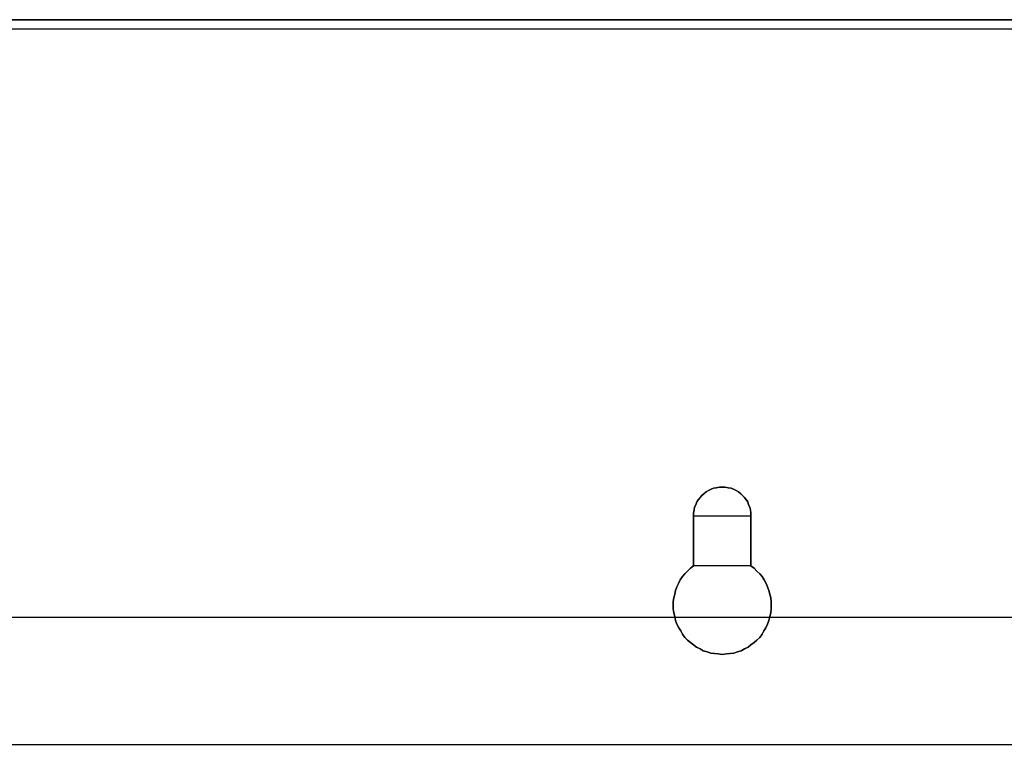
# Model space of a CAD drawing. Extents: x -543332 to -314699, y -9028 to 155584.
# Tile 151 of 256: x -444293 to -443194, y 28093 to 28901. Entities that reach past the tile are written whole.
import ezdxf

# ---------------------------------------------------------------- set-up
doc = ezdxf.new("R2010")
doc.units = 0
doc.header["$MEASUREMENT"] = 0
doc.layers.get('0').update_dxf_attribs({"color": 8})
doc.layers.add('5', color=7, linetype='Continuous')
doc.layers.add('50', color=7, linetype='Continuous')

# ---------------------------------------------------------------- blocks, each defined once
blk = doc.blocks.new('*U1106')
at = {"layer": '5', "color": 7}
for points in [[(468.878887, -4.67396), (875.122439, -4.67396)], [(875.122439, -4.67396), (468.878887, -4.67396)]]:
    blk.add_lwpolyline(points, dxfattribs=at)
for points in [[(468.878239, -4.67396), (875.123087, -4.67396), (468.878239, -4.67396)], [(668.803313, -65.606982), (668.442321, -65.863881), (668.1329, -66.172159), (667.823479, -66.480437), (667.565629, -66.788715), (667.307778, -67.148373), (667.101497, -67.55941), (666.946787, -67.919068), (666.792076, -68.330105), (666.688936, -68.741143), (666.585795, -69.15218), (666.534225, -69.563218), (666.534225, -69.974255), (666.534225, -70.385292), (666.585795, -70.847709), (666.688936, -71.258747), (666.792076, -71.669784), (666.946787, -72.080822), (667.153067, -72.491859), (667.359348, -72.851517), (667.565629, -73.211175), (667.823479, -73.570832), (668.1329, -73.87911), (668.442321, -74.136009), (668.803313, -74.392907), (669.112734, -74.649806), (669.525295, -74.855324), (669.886286, -75.060843), (670.298847, -75.163602), (670.711409, -75.317741), (671.12397, -75.369121), (671.536531, -75.420501), (672.000663, -75.47188), (672.464794, -75.420501), (672.877356, -75.369121), (673.289917, -75.317741), (673.702478, -75.163602), (674.11504, -75.060843), (674.476031, -74.855324), (674.888592, -74.649806), (675.198013, -74.392907), (675.559004, -74.136009), (675.868425, -73.87911), (676.177846, -73.570832), (676.435697, -73.211175), (676.641978, -72.851517), (676.848258, -72.491859), (677.054539, -72.080822), (677.209249, -71.669784), (677.31239, -71.258747), (677.41553, -70.847709), (677.4671, -70.385292), (677.4671, -69.974255), (677.4671, -69.563218), (677.41553, -69.15218), (677.31239, -68.741143), (677.209249, -68.330105), (677.054539, -67.919068), (676.899828, -67.55941), (676.693548, -67.148373), (676.435697, -66.788715), (676.177846, -66.480437), (675.868425, -66.172159), (675.559004, -65.863881), (675.198013, -65.606982), (675.198013, -60.006598), (675.198013, -59.698319), (675.146443, -59.338662), (675.094873, -59.030384), (674.940162, -58.773485), (674.837022, -58.465207), (674.682311, -58.208309), (674.476031, -57.95141), (674.26975, -57.745892), (674.063469, -57.540373), (673.805619, -57.334854), (673.547768, -57.180715), (673.238347, -57.026576), (672.980496, -56.923817), (672.671075, -56.872437), (672.310084, -56.821058), (672.000663, -56.821058), (671.691242, -56.821058), (671.330251, -56.872437), (671.02083, -56.923817), (670.762979, -57.026576), (670.453558, -57.180715), (670.195707, -57.334854), (669.937856, -57.540373), (669.731576, -57.745892), (669.525295, -57.95141), (669.319014, -58.208309), (669.164304, -58.465207), (669.061163, -58.773485), (668.906453, -59.030384), (668.854883, -59.338662), (668.803313, -59.698319), (668.803313, -60.006598), (668.803313, -65.606982)], [(668.803313, -65.606982), (668.442321, -65.863881), (668.1329, -66.172159), (667.823479, -66.480437), (667.565629, -66.788715), (667.307778, -67.148373), (667.101497, -67.55941), (666.946787, -67.919068), (666.792076, -68.330105), (666.688936, -68.741143), (666.585795, -69.15218), (666.534225, -69.563218), (666.534225, -69.974255), (666.534225, -70.385292), (666.585795, -70.847709), (666.688936, -71.258747), (666.792076, -71.669784), (666.946787, -72.080822), (667.153067, -72.491859), (667.359348, -72.851517), (667.565629, -73.211175), (667.823479, -73.570832), (668.1329, -73.87911), (668.442321, -74.136009), (668.803313, -74.392907), (669.112734, -74.649806), (669.525295, -74.855324), (669.886286, -75.060843), (670.298847, -75.163602), (670.711409, -75.317741), (671.12397, -75.369121), (671.536531, -75.420501), (672.000663, -75.47188), (672.464794, -75.420501), (672.877356, -75.369121), (673.289917, -75.317741), (673.702478, -75.163602), (674.11504, -75.060843), (674.476031, -74.855324), (674.888592, -74.649806), (675.198013, -74.392907), (675.559004, -74.136009), (675.868425, -73.87911), (676.177846, -73.570832), (676.435697, -73.211175), (676.641978, -72.851517), (676.848258, -72.491859), (677.054539, -72.080822), (677.209249, -71.669784), (677.31239, -71.258747), (677.41553, -70.847709), (677.4671, -70.385292), (677.4671, -69.974255), (677.4671, -69.563218), (677.41553, -69.15218), (677.31239, -68.741143), (677.209249, -68.330105), (677.054539, -67.919068), (676.899828, -67.55941), (676.693548, -67.148373), (676.435697, -66.788715), (676.177846, -66.480437), (675.868425, -66.172159), (675.559004, -65.863881), (675.198013, -65.606982), (675.198013, -60.006598), (675.198013, -59.698319), (675.146443, -59.338662), (675.094873, -59.030384), (674.940162, -58.773485), (674.837022, -58.465207), (674.682311, -58.208309), (674.476031, -57.95141), (674.26975, -57.745892), (674.063469, -57.540373), (673.805619, -57.334854), (673.547768, -57.180715), (673.238347, -57.026576), (672.980496, -56.923817), (672.671075, -56.872437), (672.310084, -56.821058), (672.000663, -56.821058), (671.691242, -56.821058), (671.330251, -56.872437), (671.02083, -56.923817), (670.762979, -57.026576), (670.453558, -57.180715), (670.195707, -57.334854), (669.937856, -57.540373), (669.731576, -57.745892), (669.525295, -57.95141), (669.319014, -58.208309), (669.164304, -58.465207), (669.061163, -58.773485), (668.906453, -59.030384), (668.854883, -59.338662), (668.803313, -59.698319), (668.803313, -60.006598), (668.803313, -65.606982)], [(672.000663, -75.47188), (671.536531, -75.420501), (671.12397, -75.369121), (670.711409, -75.317741), (670.298847, -75.163602), (669.886286, -75.060843), (669.525295, -74.855324), (669.112734, -74.649806), (668.803313, -74.392907), (668.442321, -74.136009), (668.1329, -73.87911), (667.823479, -73.570832), (667.565629, -73.211175), (667.359348, -72.851517), (667.153067, -72.491859), (666.946787, -72.080822), (666.792076, -71.669784), (666.688936, -71.258747), (666.585795, -70.847709), (666.534225, -70.385292), (666.534225, -69.974255), (666.534225, -69.563218), (666.585795, -69.15218), (666.688936, -68.741143), (666.792076, -68.330105), (666.946787, -67.919068), (667.101497, -67.55941), (667.307778, -67.148373), (667.565629, -66.788715), (667.823479, -66.480437), (668.1329, -66.172159), (668.442321, -65.863881), (668.803313, -65.606982), (668.803313, -60.006598), (668.803313, -59.698319), (668.854883, -59.338662), (668.906453, -59.030384), (669.061163, -58.773485), (669.164304, -58.465207), (669.319014, -58.208309), (669.525295, -57.95141), (669.731576, -57.745892), (669.937856, -57.540373), (670.195707, -57.334854), (670.453558, -57.180715), (670.762979, -57.026576), (671.02083, -56.923817), (671.330251, -56.872437), (671.691242, -56.821058), (672.000663, -56.821058), (672.310084, -56.821058), (672.671075, -56.872437), (672.980496, -56.923817), (673.238347, -57.026576), (673.547768, -57.180715), (673.805619, -57.334854), (674.063469, -57.540373), (674.26975, -57.745892), (674.476031, -57.95141), (674.682311, -58.208309), (674.837022, -58.465207), (674.940162, -58.773485), (675.094873, -59.030384), (675.146443, -59.338662), (675.198013, -59.698319), (675.198013, -60.006598), (675.198013, -65.606982), (675.559004, -65.863881), (675.868425, -66.172159), (676.177846, -66.480437), (676.435697, -66.788715), (676.693548, -67.148373), (676.899828, -67.55941), (677.054539, -67.919068), (677.209249, -68.330105), (677.31239, -68.741143), (677.41553, -69.15218), (677.4671, -69.563218), (677.4671, -69.974255), (677.4671, -70.385292), (677.41553, -70.847709), (677.31239, -71.258747), (677.209249, -71.669784), (677.054539, -72.080822), (676.848258, -72.491859), (676.641978, -72.851517), (676.435697, -73.211175), (676.177846, -73.570832), (675.868425, -73.87911), (675.559004, -74.136009), (675.198013, -74.392907), (674.888592, -74.649806), (674.476031, -74.855324), (674.11504, -75.060843), (673.702478, -75.163602), (673.289917, -75.317741), (672.877356, -75.369121), (672.464794, -75.420501), (672.000663, -75.47188)], [(675.197813, -60.009413), (675.197813, -59.700863), (675.146246, -59.340887), (675.094679, -59.032337), (674.939978, -58.775211), (674.836844, -58.466661), (674.682144, -58.209535), (674.475876, -57.95241), (674.269608, -57.746709), (674.06334, -57.541009), (673.805506, -57.335308), (673.547671, -57.181033), (673.238269, -57.026758), (672.980435, -56.923908), (672.671033, -56.872483), (672.310064, -56.821058), (672.000663, -56.821058), (671.691261, -56.821058), (671.330293, -56.872483), (671.020891, -56.923908), (670.763056, -57.026758), (670.453655, -57.181033), (670.19582, -57.335308), (669.937985, -57.541009), (669.731718, -57.746709), (669.52545, -57.95241), (669.319182, -58.209535), (669.164481, -58.466661), (669.061347, -58.775211), (668.906646, -59.032337), (668.85508, -59.340887), (668.803513, -59.700863), (668.803513, -60.009413), (675.197813, -60.009413)], [(668.803513, -60.006765), (668.803513, -65.607573), (668.803513, -60.006765)], [(675.195162, -60.006765), (675.195162, -65.607573), (675.195162, -60.006765)], [(668.803313, -65.604925), (668.442321, -65.861877), (668.1329, -66.170219), (667.823479, -66.478562), (667.565629, -66.786904), (667.307778, -67.146637), (667.101497, -67.55776), (666.946787, -67.917493), (666.792076, -68.328616), (666.688936, -68.739739), (666.585795, -69.150862), (666.534225, -69.561985), (666.534225, -69.973108), (666.534225, -70.384232), (666.585795, -70.846745), (666.688936, -71.257868), (666.792076, -71.668991), (666.946787, -72.080115), (667.153067, -72.491238), (667.359348, -72.85097), (667.565629, -73.210703), (667.823479, -73.570436), (668.1329, -73.878778), (668.442321, -74.13573), (668.803313, -74.392682), (669.112734, -74.649634), (669.525295, -74.855196), (669.886286, -75.060757), (670.298847, -75.163538), (670.711409, -75.317709), (671.12397, -75.3691), (671.536531, -75.42049), (672.000663, -75.47188), (672.464794, -75.42049), (672.877356, -75.3691), (673.289917, -75.317709), (673.702478, -75.163538), (674.11504, -75.060757), (674.476031, -74.855196), (674.888592, -74.649634), (675.198013, -74.392682), (675.559004, -74.13573), (675.868425, -73.878778), (676.177846, -73.570436), (676.435697, -73.210703), (676.641978, -72.85097), (676.848258, -72.491238), (677.054539, -72.080115), (677.209249, -71.668991), (677.31239, -71.257868), (677.41553, -70.846745), (677.4671, -70.384232), (677.4671, -69.973108), (677.4671, -69.561985), (677.41553, -69.150862), (677.31239, -68.739739), (677.209249, -68.328616), (677.054539, -67.917493), (676.899828, -67.55776), (676.693548, -67.146637), (676.435697, -66.786904), (676.177846, -66.478562), (675.868425, -66.170219), (675.559004, -65.861877), (675.198013, -65.604925), (668.803313, -65.604925)]]:
    blk.add_lwpolyline(points, close=True, dxfattribs=at)
at = {"layer": '50', "color": 7}
for points in [[(875.651351, -5.717326), (468.041488, -5.717326)], [(851.82548, -71.359325), (491.918695, -71.359325)]]:
    blk.add_lwpolyline(points, dxfattribs=at)
blk = doc.blocks.new('*U1107')
at = {"layer": '50', "color": 7}
blk.add_lwpolyline([(512.000243, -85.500372), (832.001083, -85.500372)], dxfattribs=at)

msp = doc.modelspace()

# ---------------------------------------------------------------- block references
at = {"xscale": 10, "yscale": 10, "zscale": 10}
for name in ['*U1106', '*U1107']:
    msp.add_blockref(name, (-450229.1, 28948), dxfattribs=at)

doc.saveas('drawing.dxf')
